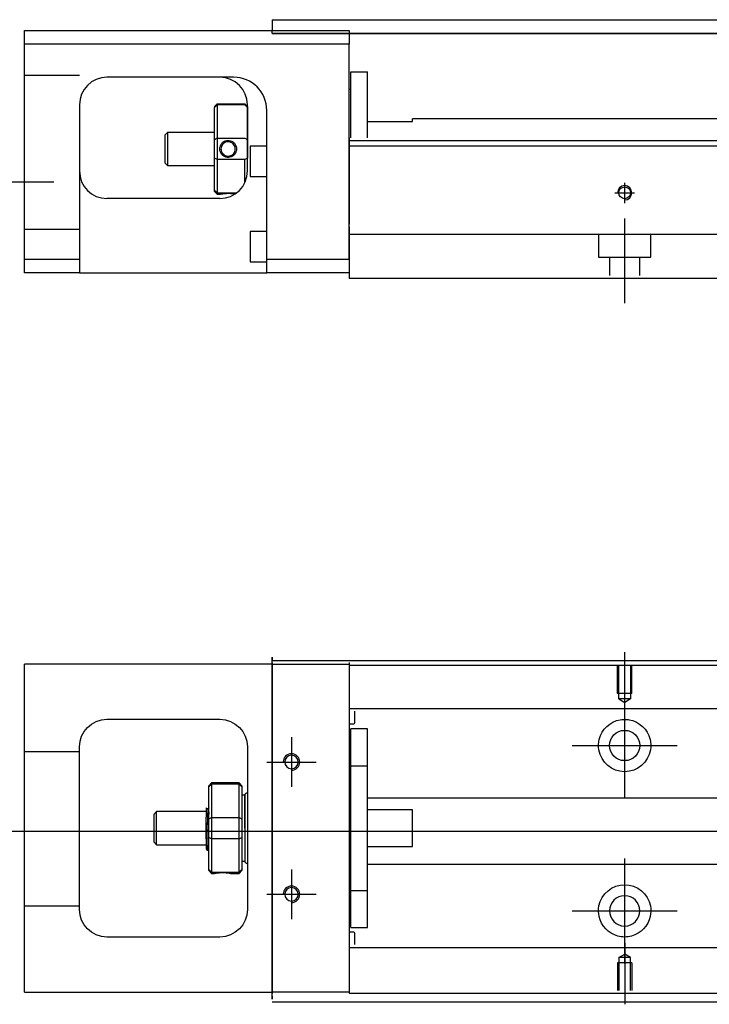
# Model space of a CAD drawing. Header units: millimetres. Extents: x -261 to 3135, y -1525 to 860.
# Tile 3 of 40: x -84 to 41, y -1388 to -1209. Entities that reach past the tile are written whole.
import ezdxf
from ezdxf.lldxf.tags import DXFTag

# ---------------------------------------------------------------- set-up
doc = ezdxf.new("R2010")
doc.units = ezdxf.units.MM
doc.layers.get('0').update_dxf_attribs({"linetype": 'CONTINUOUS'})
doc.styles.add('CHN', font='Microsoft JhengHei.ttf')
doc.styles.add('DIM-7', font='SIMPLEX.shx', dxfattribs={"width": 0.7, "bigfont": 'chineset.shx'})
tags = doc.linetypes.add('DASHED', pattern=[25.72, 12.86, -12.86]).pattern_tags.tags
tags[6:7] = [DXFTag(74, 4), DXFTag(75, 0), DXFTag(340, '0'), DXFTag(46, 0.0), DXFTag(50, 0.0), DXFTag(44, 0.0), DXFTag(45, 0.0)]
tags[4:5] = [DXFTag(74, 4), DXFTag(75, 0), DXFTag(340, '0'), DXFTag(46, 0.0), DXFTag(50, 0.0), DXFTag(44, 0.0), DXFTag(45, 0.0)]
doc.dimstyles.new('CNS', dxfattribs={"dimtxt": 3.5, "dimasz": 2.5, "dimexe": 1, "dimexo": 1, "dimgap": 1, "dimtad": 1, "dimdsep": 46, "dimtxsty": 'DIM-7', "dimcen": 0.09, "dimclrd": 4, "dimclre": 4, "dimclrt": 1, "dimadec": 0, "dimazin": 0, "dimtfac": 1, "dimtmove": 0, "dimatfit": 3, "dimfxl": 1, "dimtvp": 0.971429, "dimtolj": 1, "dimarcsym": 0})

msp = doc.modelspace()

# ---------------------------------------------------------------- linework, layer by layer
at = {"linetype": 'Continuous'}
for p, q in [((-38.53, -1209.03), (59.52, -1209.03)), ((-38.53, -1209.03), (-38.53, -1210.03)), ((-83.53, -1213.49), (-83.53, -1210.99)), ((-83.53, -1210.99), (-24.53, -1210.99)), ((-38.53, -1210.03), (-38.53, -1211.03)), ((-38.53, -1210.98), (-38.53, -1210.99)), ((-38.53, -1211.53), (-38.53, -1211.03)), ((-24.53, -1210.99), (-24.53, -1213.49)), ((59.52, -1211.53), (-38.53, -1211.53)), ((-38.53, -1211.54), (59.52, -1211.54)), ((-24.53, -1213.49), (-83.53, -1213.49)), ((-83.53, -1252.49), (-83.53, -1213.49)), ((-24.53, -1252.49), (-24.53, -1213.49)), ((-45.69, -1219.48), (-68.53, -1219.48)), ((-24.23, -1218.48), (-21.23, -1218.48)), ((-24.23, -1230.44), (-24.23, -1218.48)), ((-24.23, -1218.48), (-21.23, -1218.48)), ((-24.23, -1230.44), (-24.23, -1218.48)), ((-21.23, -1230.44), (-21.23, -1218.48)), ((-21.23, -1230.44), (-21.23, -1218.48)), ((-24.23, -1221.73), (-24.53, -1221.73)), ((-24.23, -1221.73), (-24.53, -1221.73)), ((-73.53, -1224.48), (-73.53, -1252.49)), ((-49.03, -1224.78), (-48.53, -1224.28)), ((-49.03, -1224.78), (-49.03, -1224.97)), ((-49.03, -1230.81), (-49.03, -1224.97)), ((-48.53, -1224.28), (-48.53, -1224.51)), ((-48.53, -1224.28), (-43.53, -1224.28)), ((-48.53, -1224.51), (-48.53, -1230.55)), ((-43.53, -1224.51), (-48.53, -1224.51)), ((-43.03, -1224.78), (-43.53, -1224.28)), ((-43.53, -1224.51), (-43.53, -1224.28)), ((-43.03, -1236.48), (-43.03, -1224.48)), ((-43.03, -1224.78), (-43.03, -1224.97)), ((-43.03, -1224.97), (-43.03, -1230.81)), ((-39.53, -1252.49), (-39.53, -1225.48)), ((46.23, -1227.03), (-13.03, -1227.03)), ((-13.03, -1227.48), (-13.03, -1227.03)), ((-21.23, -1227.48), (-13.03, -1227.48)), ((-57.53, -1229.48), (-58.03, -1229.98)), ((-58.03, -1229.98), (-58.03, -1232.48)), ((-49.03, -1229.48), (-57.53, -1229.48)), ((-57.53, -1229.48), (-57.53, -1235.48)), ((-49.03, -1234.16), (-49.03, -1230.81)), ((-48.53, -1230.55), (-48.53, -1234.41)), ((-48.53, -1230.55), (-43.53, -1230.55)), ((-43.03, -1230.81), (-43.03, -1234.16)), ((-58.03, -1232.48), (-58.03, -1234.98)), ((-39.53, -1231.98), (-42.53, -1231.98)), ((-42.53, -1231.98), (-42.53, -1237.48)), ((79.58, -1230.99), (-24.53, -1230.99)), ((79.33, -1231.99), (-24.53, -1231.99)), ((-49.03, -1240), (-49.03, -1234.16)), ((-58.03, -1234.98), (-57.53, -1235.48)), ((-57.53, -1235.48), (-49.03, -1235.48)), ((-48.53, -1234.41), (-48.53, -1240.45)), ((-43.53, -1234.41), (-48.53, -1234.41)), ((-43.53, -1238.66), (-43.53, -1234.41)), ((-42.53, -1237.48), (-39.53, -1237.48)), ((-48.03, -1241.48), (-68.53, -1241.48)), ((-49.03, -1240.18), (-49.03, -1240)), ((-49.03, -1240.18), (-48.53, -1240.68)), ((-48.53, -1240.45), (-48.53, -1240.68)), ((-48.53, -1240.45), (-44.99, -1240.45)), ((-48.53, -1240.68), (-48.04, -1240.68)), ((-24.53, -1246.64), (-24.53, -1253.44)), ((-39.53, -1247.48), (-42.53, -1247.48)), ((-42.53, -1247.48), (-42.53, -1252.98)), ((-83.53, -1252.49), (-73.53, -1252.49)), ((-83.53, -1254.99), (-83.53, -1252.49)), ((-73.53, -1252.49), (-73.53, -1254.99)), ((-42.53, -1252.98), (-39.53, -1252.98)), ((-39.53, -1254.99), (-39.53, -1252.49)), ((-39.53, -1252.49), (-24.53, -1252.49)), ((-24.53, -1253.44), (-24.53, -1255.99)), ((-73.53, -1254.99), (-83.53, -1254.99)), ((-73.53, -1254.99), (-39.53, -1254.99)), ((-24.53, -1254.99), (-39.53, -1254.99)), ((73.17, -1255.99), (-24.53, -1255.99)), ((-38.53, -1325.72), (-38.53, -1324.72)), ((-38.53, -1325.27), (87.71, -1325.27)), ((-83.53, -1328.47), (-83.53, -1325.97)), ((-38.53, -1325.97), (-83.53, -1325.97)), ((-38.53, -1325.72), (-38.53, -1385.72)), ((-24.53, -1325.67), (-24.53, -1325.97)), ((-24.53, -1325.97), (-24.53, -1328.47)), ((-83.53, -1382.97), (-83.53, -1328.47)), ((-24.53, -1328.47), (-24.53, -1382.97)), ((-68.53, -1335.97), (-48.03, -1335.97)), ((-73.53, -1370.47), (-73.53, -1340.97)), ((-43.03, -1340.97), (-43.03, -1370.47)), ((-49.53, -1347.52), (-50.03, -1348.02)), ((-50.03, -1348.21), (-50.03, -1348.02)), ((-50.03, -1354.05), (-50.03, -1348.21)), ((-44.53, -1347.52), (-49.53, -1347.52)), ((-49.53, -1347.52), (-49.53, -1347.75)), ((-49.53, -1347.75), (-49.53, -1353.79)), ((-44.53, -1347.75), (-49.53, -1347.75)), ((-44.03, -1348.02), (-44.53, -1347.52)), ((-44.53, -1347.75), (-44.53, -1347.52)), ((-44.53, -1353.79), (-44.53, -1347.75)), ((-44.03, -1348.02), (-44.03, -1348.21)), ((-44.03, -1348.21), (-44.03, -1354.05)), ((-43.53, -1349.72), (-44.03, -1349.72)), ((-43.53, -1355.72), (-43.53, -1349.72)), ((-43.53, -1349.82), (-43.53, -1361.62)), ((-50.15, -1352.22), (-50.4, -1352.22)), ((-59.53, -1352.72), (-60.03, -1353.22)), ((-60.03, -1353.22), (-60.03, -1353.22)), ((-60.03, -1353.22), (-60.03, -1358.22)), ((-50.53, -1352.72), (-59.53, -1352.72)), ((-59.53, -1358.72), (-59.53, -1352.72)), ((-50.53, -1357.71), (-50.53, -1353.75)), ((-50.03, -1355.72), (-50.03, -1354.05)), ((-49.53, -1353.79), (-49.53, -1355.72)), ((-49.53, -1353.79), (-44.53, -1353.79)), ((-44.53, -1355.72), (-44.53, -1353.79)), ((-44.03, -1354.05), (-44.03, -1357.4)), ((-50.03, -1357.4), (-50.03, -1355.72)), ((-49.53, -1355.72), (-49.53, -1357.65)), ((-44.53, -1357.65), (-44.53, -1355.72)), ((-43.53, -1355.72), (-43.53, -1361.72)), ((-50.03, -1363.24), (-50.03, -1357.4)), ((-49.53, -1357.65), (-49.53, -1363.69)), ((-44.53, -1357.65), (-49.53, -1357.65)), ((-44.53, -1363.69), (-44.53, -1357.65)), ((-44.03, -1357.4), (-44.03, -1363.24)), ((-60.03, -1358.22), (-59.53, -1358.72)), ((-59.53, -1358.72), (-50.53, -1358.72)), ((-50.36, -1359.72), (-50.2, -1359.72)), ((-44.03, -1361.72), (-43.53, -1361.72)), ((-50.03, -1363.42), (-50.03, -1363.24)), ((-50.03, -1363.42), (-49.53, -1363.92)), ((-49.53, -1363.69), (-49.53, -1363.92)), ((-49.53, -1363.69), (-44.53, -1363.69)), ((-49.53, -1363.92), (-49.04, -1363.92)), ((-46.02, -1363.92), (-44.53, -1363.92)), ((-44.53, -1363.92), (-44.03, -1363.42)), ((-44.53, -1363.92), (-44.53, -1363.69)), ((-44.03, -1363.24), (-44.03, -1363.42)), ((-48.03, -1375.47), (-68.53, -1375.47)), ((-83.53, -1385.47), (-83.53, -1382.97)), ((-24.53, -1382.97), (-24.53, -1385.47)), ((-83.53, -1385.47), (-38.53, -1385.47)), ((-38.53, -1386.72), (-38.53, -1385.72)), ((-24.53, -1385.47), (-24.53, -1385.67)), ((71.82, -1387.27), (-38.53, -1387.27))]:
    msp.add_line(p, q, dxfattribs=at)
at = {"linetype": 'DASHED', "ltscale": 0.3}
for p, q in [((-73.53, -1219.13), (-83.53, -1219.13)), ((-73.53, -1247.13), (-83.53, -1247.13)), ((475.47, -1247.99), (-24.53, -1247.99)), ((20.72, -1247.99), (20.72, -1252.14)), ((30.22, -1252.14), (30.22, -1247.99)), ((20.72, -1252.14), (30.22, -1252.14)), ((22.72, -1252.14), (22.72, -1255.44)), ((28.22, -1255.44), (28.22, -1252.14)), ((-38.53, -1325.97), (-24.53, -1325.97)), ((87.47, -1326.23), (-24.53, -1326.23)), ((575.47, -1334.05), (-24.53, -1334.05)), ((-24.53, -1334.5), (-24.53, -1336.04)), ((-24.53, -1336.04), (-24.53, -1339.6)), ((-23.53, -1336.59), (-23.53, -1334.5)), ((-24.53, -1336.79), (-23.73, -1336.79)), ((-21.23, -1337.72), (-24.23, -1337.72)), ((-21.23, -1337.72), (-24.23, -1337.72)), ((-24.23, -1344.41), (-24.23, -1337.72)), ((-24.23, -1344.41), (-24.23, -1337.72)), ((-21.23, -1344.41), (-21.23, -1337.72)), ((-21.23, -1344.41), (-21.23, -1337.72)), ((-24.53, -1339.6), (-24.53, -1341.52)), ((-24.53, -1341.52), (-24.53, -1369.83)), ((-73.53, -1341.86), (-83.53, -1341.86)), ((-24.23, -1344.97), (-24.53, -1344.97)), ((-24.23, -1344.97), (-24.53, -1344.97)), ((-24.23, -1367.04), (-24.23, -1344.41)), ((-24.23, -1344.41), (-21.23, -1344.41)), ((-24.23, -1367.04), (-24.23, -1344.41)), ((-21.23, -1367.04), (-21.23, -1344.41)), ((-21.23, -1367.04), (-21.23, -1344.41)), ((575.47, -1350.27), (-21.23, -1350.27)), ((-13.03, -1352.41), (-21.23, -1352.41)), ((-13.03, -1359.04), (-13.03, -1352.41)), ((-21.23, -1359.04), (-13.03, -1359.04)), ((-21.23, -1362.27), (575.47, -1362.27)), ((-24.53, -1366.47), (-24.23, -1366.47)), ((-24.53, -1366.47), (-24.23, -1366.47)), ((-24.23, -1367.04), (-21.23, -1367.04)), ((-24.23, -1373.72), (-24.23, -1367.04)), ((-24.23, -1373.72), (-24.23, -1367.04)), ((-21.23, -1373.72), (-21.23, -1367.04)), ((-21.23, -1373.72), (-21.23, -1367.04)), ((-73.53, -1369.86), (-83.53, -1369.86)), ((-24.53, -1369.83), (-24.53, -1371.75)), ((-24.53, -1371.75), (-24.53, -1375.31)), ((-24.23, -1373.72), (-21.23, -1373.72)), ((-24.23, -1373.72), (-21.23, -1373.72)), ((-23.73, -1374.56), (-24.53, -1374.56)), ((-24.53, -1375.31), (-24.53, -1376.85)), ((-23.53, -1376.85), (-23.53, -1374.76)), ((-24.53, -1376.85), (-24.53, -1377.85)), ((575.47, -1377.4), (-24.53, -1377.4)), ((24.39, -1379.17), (25.47, -1378.55)), ((26.54, -1379.17), (25.47, -1378.55)), ((26.77, -1380.17), (24.17, -1380.17)), ((24.17, -1380.17), (24.17, -1385.17)), ((24.39, -1379.17), (24.39, -1385.17)), ((26.54, -1379.17), (24.39, -1379.17)), ((26.54, -1385.17), (26.54, -1379.17)), ((26.77, -1380.17), (26.77, -1385.17)), ((-24.53, -1385.47), (-38.53, -1385.47)), ((575.47, -1385.73), (-24.53, -1385.73))]:
    msp.add_line(p, q, dxfattribs=at)
at = {"linetype": 'DASHED'}
for p, q in [((-45.53, -1219.48), (-45.69, -1219.48)), ((-24.53, -1230.44), (-24.53, -1231.44)), ((-24.53, -1231.44), (-24.53, -1246.14)), ((-24.53, -1252.49), (-24.53, -1255.99)), ((-38.53, -1324.72), (-38.53, -1325.22)), ((-38.53, -1329.29), (-38.53, -1325.22)), ((-24.53, -1325.97), (-24.53, -1326.17)), ((-24.53, -1326.17), (-24.53, -1327.17)), ((-24.53, -1327.17), (-24.53, -1333.5)), ((-38.53, -1339.29), (-38.53, -1329.29)), ((-24.53, -1333.5), (-24.53, -1334.5)), ((-38.53, -1347.29), (-38.53, -1339.29)), ((-38.53, -1363.29), (-38.53, -1347.29)), ((-50.4, -1352.22), (-50.41, -1352.22)), ((-38.53, -1371.29), (-38.53, -1363.29)), ((-38.53, -1381.29), (-38.53, -1371.29)), ((-24.53, -1377.85), (-24.53, -1384.17)), ((-38.53, -1386.22), (-38.53, -1381.29)), ((-24.53, -1384.17), (-24.53, -1385.17)), ((-38.53, -1386.22), (-38.53, -1386.72)), ((-24.53, -1385.17), (-24.53, -1385.47))]:
    msp.add_line(p, q, dxfattribs=at)
at = {"ltscale": 0.5}
for p, q in [((25.47, -1242.3), (25.47, -1238.64)), ((23.67, -1240.44), (27.27, -1240.44)), ((25.47, -1260.44), (25.47, -1245.08))]:
    msp.add_line(p, q, dxfattribs=at)
for p, q in [((25.47, -1334.89), (25.47, -1323.77)), ((25.47, -1350.25), (25.47, -1331.2)), ((-35.03, -1339.22), (-35.03, -1348.22)), ((15.94, -1340.72), (34.99, -1340.72)), ((-39.53, -1343.72), (-30.53, -1343.72)), ((-88.53, -1356.27), (79.77, -1356.27)), ((25.47, -1380.25), (25.47, -1361.2)), ((-35.03, -1363.22), (-35.03, -1372.22)), ((-39.53, -1367.72), (-30.53, -1367.72)), ((15.94, -1370.72), (34.99, -1370.72)), ((25.47, -1376.55), (25.47, -1387.67))]:
    msp.add_line(p, q)
at = {"linetype": 'DASHED', "ltscale": 0.1}
for p, q in [((24.17, -1331.27), (24.17, -1326.27)), ((24.39, -1332.27), (24.39, -1326.27)), ((26.54, -1326.27), (26.54, -1332.27)), ((26.77, -1331.27), (26.77, -1326.27)), ((26.77, -1331.27), (24.17, -1331.27)), ((26.54, -1332.27), (24.39, -1332.27)), ((24.39, -1332.27), (25.47, -1332.89)), ((26.54, -1332.27), (25.47, -1332.89))]:
    msp.add_line(p, q, dxfattribs=at)
at = {"linetype": 'Continuous'}
for centre, radius in [((25.47, -1240.44), 1.07), ((25.47, -1340.72), 2.75)]:
    msp.add_circle(centre, radius, dxfattribs=at)
at = {"linetype": 'Continuous', "extrusion": (0, 0, -1)}
for centre, radius in [((35.03, -1343.72), 1.22), ((35.03, -1367.72), 1.22), ((-25.47, -1370.72), 2.75)]:
    msp.add_circle(centre, radius, dxfattribs=at)
at = {"linetype": 'Continuous'}
for centre, radius, start, end in [((-68.53, -1224.48), 5, 90, 180), ((-48.03, -1224.48), 5, 0, 90), ((-68.53, -1236.48), 5, 180, 270), ((-48.03, -1236.48), 5, 270, 0), ((-43.03, -1349.82), 0.5, 90, 180), ((-43.03, -1361.62), 0.5, 180, 270)]:
    msp.add_arc(centre, radius, start, end, dxfattribs=at)
at = {"linetype": 'DASHED'}
msp.add_arc((-45.53, -1225.48), 6, 0, 90, dxfattribs=at)
for centre, radius in [((25.47, -1240.44), 1.3), ((-35.03, -1343.72), 1.5), ((-35.03, -1367.72), 1.5)]:
    msp.add_arc(centre, radius, 270, 180)
at = {"linetype": 'Continuous', "extrusion": (0, 0, -1)}
for centre, radius, start, end in [((68.53, -1340.97), 5, 0, 90), ((48.03, -1340.97), 5, 90, 180), ((-25.47, -1340.72), 4.75, 13.6191, 80.1049), ((-25.47, -1340.72), 4.75, 99.8951, 166.3809), ((-25.47, -1340.72), 4.75, 189.6765, 350.3235), ((-25.47, -1370.72), 4.75, 10.8558, 169.1442), ((68.53, -1370.47), 5, 270, 0), ((48.03, -1370.47), 5, 180, 270), ((-25.47, -1370.72), 4.75, 285.2319, 347.572), ((-25.47, -1370.72), 4.75, 192.428, 254.7681)]:
    msp.add_arc(centre, radius, start, end, dxfattribs=at)
at = {"linetype": 'DASHED', "ltscale": 0.3}
for centre, start, end in [((-23.73, -1336.59), 270, 0), ((-23.73, -1374.76), 0, 90)]:
    msp.add_arc(centre, 0.2, start, end, dxfattribs=at)
at = {"linetype": 'Continuous'}
msp.add_ellipse((-45.53, -1225.48), major_axis=(4.24, 4.24), ratio=1, start_param=5.497787, end_param=7.068583, dxfattribs=at)
for points, degree in [([(-45.53, -1219.48), (-45.58, -1219.48), (-45.63, -1219.48), (-45.69, -1219.48)], 3), ([(-48.53, -1224.51), (-48.7, -1224.67), (-48.86, -1224.82), (-49.03, -1224.97)], 3), ([(-43.53, -1224.51), (-43.36, -1224.67), (-43.2, -1224.82), (-43.03, -1224.97)], 3), ([(-48.53, -1230.55), (-48.7, -1230.64), (-48.86, -1230.72), (-49.03, -1230.81)], 3), ([(-43.53, -1230.55), (-43.36, -1230.64), (-43.2, -1230.72), (-43.03, -1230.81)], 3), ([(-48.53, -1234.41), (-48.7, -1234.33), (-48.86, -1234.24), (-49.03, -1234.16)], 3), ([(-43.03, -1234.16), (-43.2, -1234.24), (-43.36, -1234.33), (-43.53, -1234.41)], 3), ([(-48.53, -1240.45), (-48.7, -1240.3), (-48.86, -1240.15), (-49.03, -1240)], 3), ([(20.79, -1341.52), (20.68, -1340.86), (20.71, -1340.2), (20.85, -1339.6)], 3), ([(30.09, -1339.6), (30.23, -1340.2), (30.26, -1340.87), (30.15, -1341.52)], 3), ([(-50.03, -1348.21), (-49.86, -1348.06), (-49.7, -1347.9), (-49.53, -1347.75)], 3), ([(-44.53, -1347.75), (-44.36, -1347.9), (-44.2, -1348.06), (-44.03, -1348.21)], 3), ([(-50.39, -1352.24), (-50.51, -1352.03)], 1), ([(-50.03, -1352), (-50.09, -1352.11), (-50.16, -1352.22)], 2), ([(-50.03, -1354.05), (-49.86, -1353.96), (-49.7, -1353.88), (-49.53, -1353.79)], 3), ([(-44.53, -1353.79), (-44.36, -1353.88), (-44.2, -1353.96), (-44.03, -1354.05)], 3), ([(-49.53, -1357.65), (-49.7, -1357.57), (-49.86, -1357.48), (-50.03, -1357.4)], 3), ([(-44.53, -1357.65), (-44.36, -1357.57), (-44.2, -1357.48), (-44.03, -1357.4)], 3), ([(-50.54, -1359.42), (-50.46, -1359.57), (-50.37, -1359.72)], 2), ([(-50.19, -1359.72), (-50.11, -1359.58), (-50.03, -1359.45)], 2), ([(-49.53, -1363.69), (-49.7, -1363.54), (-49.86, -1363.39), (-50.03, -1363.24)], 3), ([(-44.53, -1363.69), (-44.36, -1363.54), (-44.2, -1363.39), (-44.03, -1363.24)], 3), ([(20.83, -1371.75), (20.7, -1371.15), (20.68, -1370.48), (20.8, -1369.83)], 3), ([(30.13, -1369.83), (30.26, -1370.48), (30.24, -1371.15), (30.11, -1371.75)], 3)]:
    msp.add_open_spline(points, degree=degree, dxfattribs=at)
for points, knots in [([(-48.04, -1232.48), (-48.04, -1232.31), (-48.01, -1232.13), (-47.89, -1231.8), (-47.81, -1231.64), (-47.59, -1231.37), (-47.46, -1231.24), (-47.16, -1231.06), (-47, -1231), (-46.67, -1230.93), (-46.5, -1230.92), (-46.17, -1230.97), (-46.02, -1231.01), (-45.73, -1231.16), (-45.59, -1231.25), (-45.36, -1231.49), (-45.26, -1231.63), (-45.11, -1231.94), (-45.06, -1232.11), (-45.03, -1232.35), (-45.02, -1232.42), (-45.02, -1232.48)], [0, 0, 0, 0, 0.109357, 0.109357, 0.21915, 0.21915, 0.330451, 0.330451, 0.436162, 0.436162, 0.542186, 0.542186, 0.640015, 0.640015, 0.743853, 0.743853, 0.849113, 0.849113, 0.958413, 0.958413, 1, 1, 1, 1]), ([(-45.02, -1232.48), (-45.02, -1232.66), (-45.05, -1232.84), (-45.17, -1233.17), (-45.25, -1233.33), (-45.47, -1233.6), (-45.61, -1233.73), (-45.9, -1233.91), (-46.06, -1233.97), (-46.39, -1234.04), (-46.57, -1234.05), (-46.89, -1234), (-47.04, -1233.95), (-47.33, -1233.81), (-47.47, -1233.71), (-47.7, -1233.48), (-47.8, -1233.34), (-47.95, -1233.03), (-48, -1232.86), (-48.03, -1232.62), (-48.04, -1232.55), (-48.04, -1232.48)], [0, 0, 0, 0, 0.109681, 0.109681, 0.219848, 0.219848, 0.331471, 0.331471, 0.436803, 0.436803, 0.542595, 0.542595, 0.640477, 0.640477, 0.744315, 0.744315, 0.8492, 0.8492, 0.95844, 0.95844, 1, 1, 1, 1]), ([(-45.23, -1232.48), (-45.23, -1232.36), (-45.25, -1232.24), (-45.32, -1231.98), (-45.39, -1231.85), (-45.55, -1231.62), (-45.65, -1231.51), (-45.89, -1231.34), (-46.03, -1231.28), (-46.31, -1231.2), (-46.46, -1231.18), (-46.74, -1231.19), (-46.89, -1231.23), (-47.15, -1231.33), (-47.27, -1231.41), (-47.49, -1231.6), (-47.59, -1231.71), (-47.73, -1231.97), (-47.78, -1232.11), (-47.82, -1232.33), (-47.83, -1232.41), (-47.83, -1232.48)], [0, 0, 0, 0, 0.090081, 0.090081, 0.195216, 0.195216, 0.30186, 0.30186, 0.410211, 0.410211, 0.517617, 0.517617, 0.621981, 0.621981, 0.727419, 0.727419, 0.835017, 0.835017, 0.943332, 0.943332, 1, 1, 1, 1]), ([(-47.83, -1232.48), (-47.83, -1232.61), (-47.81, -1232.73), (-47.74, -1232.99), (-47.67, -1233.12), (-47.51, -1233.35), (-47.41, -1233.46), (-47.17, -1233.63), (-47.03, -1233.69), (-46.75, -1233.77), (-46.61, -1233.79), (-46.32, -1233.77), (-46.18, -1233.74), (-45.91, -1233.64), (-45.79, -1233.56), (-45.57, -1233.37), (-45.47, -1233.26), (-45.33, -1233), (-45.28, -1232.86), (-45.24, -1232.64), (-45.23, -1232.56), (-45.23, -1232.48)], [0, 0, 0, 0, 0.090082, 0.090082, 0.19511, 0.19511, 0.301651, 0.301651, 0.410013, 0.410013, 0.517402, 0.517402, 0.621792, 0.621792, 0.727238, 0.727238, 0.834796, 0.834796, 0.943135, 0.943135, 1, 1, 1, 1]), ([(-48.04, -1240.68), (-48.04, -1240.68), (-48.01, -1240.68), (-47.89, -1240.66), (-47.81, -1240.64), (-47.59, -1240.61), (-47.45, -1240.59), (-47.16, -1240.56), (-47, -1240.55), (-46.67, -1240.53), (-46.49, -1240.53), (-46.17, -1240.54), (-46.02, -1240.55), (-45.73, -1240.58), (-45.59, -1240.59), (-45.39, -1240.62), (-45.32, -1240.63), (-45.25, -1240.64)], [0, 0, 0, 0, 0.1096809, 0.1096809, 0.2198481, 0.2198481, 0.3314707, 0.3314707, 0.4368026, 0.4368026, 0.542595, 0.542595, 0.6404774, 0.6404774, 0.7443154, 0.7443154, 0.8201607, 0.8201607, 0.8201607, 0.8201607]), ([(24.65, -1336.04), (25.07, -1335.97), (25.5, -1335.95), (26.04, -1336.01), (26.16, -1336.02), (26.29, -1336.04)], [0, 0, 0, 0, 0.772987, 0.772987, 1, 1, 1, 1]), ([(-50.53, -1352.01), (-50.53, -1352.04), (-50.53, -1352.14), (-50.53, -1352.45), (-50.53, -1352.69), (-50.53, -1353.2), (-50.53, -1353.47), (-50.53, -1353.75)], [0, 0, 0, 0, 0.341605, 0.341605, 0.709042, 0.709042, 1, 1, 1, 1]), ([(-50.03, -1358.24), (-50.05, -1357.97), (-50.07, -1357.66), (-50.1, -1356.97), (-50.12, -1356.59), (-50.15, -1355.81), (-50.17, -1355.41), (-50.21, -1354.64), (-50.23, -1354.26), (-50.26, -1353.59), (-50.28, -1353.28), (-50.32, -1352.78), (-50.34, -1352.58), (-50.37, -1352.33), (-50.38, -1352.26), (-50.4, -1352.23)], [0, 0, 0, 0, 0.142488, 0.142488, 0.289539, 0.289539, 0.436554, 0.436554, 0.583581, 0.583581, 0.730615, 0.730615, 0.877631, 0.877631, 1, 1, 1, 1]), ([(-50.15, -1352.22), (-50.14, -1352.22), (-50.12, -1352.28), (-50.09, -1352.49), (-50.07, -1352.67), (-50.04, -1353), (-50.04, -1353.09), (-50.03, -1353.2)], [0, 0, 0, 0, 0.388824, 0.388824, 0.829994, 0.829994, 1, 1, 1, 1]), ([(-50.2, -1359.72), (-50.2, -1359.72), (-50.21, -1359.71), (-50.24, -1359.63), (-50.26, -1359.5), (-50.29, -1359.1), (-50.31, -1358.82), (-50.34, -1358.18), (-50.36, -1357.8), (-50.4, -1356.98), (-50.41, -1356.54), (-50.45, -1355.65), (-50.47, -1355.19), (-50.5, -1354.4), (-50.52, -1354.06), (-50.53, -1353.75)], [0, 0, 0, 0, 0.062674, 0.062674, 0.22432, 0.22432, 0.386002, 0.386002, 0.547651, 0.547651, 0.70934, 0.70934, 0.870988, 0.870988, 1, 1, 1, 1]), ([(-50.53, -1357.71), (-50.53, -1358.07), (-50.53, -1358.41), (-50.53, -1358.93), (-50.53, -1359.14), (-50.53, -1359.38), (-50.53, -1359.44), (-50.53, -1359.45)], [0, 0, 0, 0, 0.355488, 0.355488, 0.70353, 0.70353, 1, 1, 1, 1]), ([(-50.53, -1357.71), (-50.51, -1358.09), (-50.5, -1358.45), (-50.46, -1359.04), (-50.44, -1359.28), (-50.4, -1359.61), (-50.39, -1359.7), (-50.37, -1359.72), (-50.37, -1359.72), (-50.36, -1359.72)], [0, 0, 0, 0, 0.320659, 0.320659, 0.641321, 0.641321, 0.962057, 0.962057, 1, 1, 1, 1]), ([(-49.04, -1363.92), (-49.04, -1363.92), (-49.01, -1363.92), (-48.89, -1363.9), (-48.81, -1363.88), (-48.59, -1363.85), (-48.46, -1363.83), (-48.16, -1363.8), (-48, -1363.79), (-47.67, -1363.77), (-47.5, -1363.77), (-47.17, -1363.78), (-47.02, -1363.79), (-46.73, -1363.81), (-46.59, -1363.83), (-46.36, -1363.86), (-46.26, -1363.88), (-46.11, -1363.91), (-46.06, -1363.92), (-46.03, -1363.92), (-46.02, -1363.92), (-46.02, -1363.92)], [0, 0, 0, 0, 0.109357, 0.109357, 0.21915, 0.21915, 0.330451, 0.330451, 0.436162, 0.436162, 0.542186, 0.542186, 0.640015, 0.640015, 0.743853, 0.743853, 0.849113, 0.849113, 0.958413, 0.958413, 1, 1, 1, 1]), ([(26.72, -1375.31), (26.31, -1375.42), (25.89, -1375.47), (25.05, -1375.47), (24.62, -1375.42), (24.22, -1375.31)], [0, 0, 0, 0, 0.500461, 0.500461, 1, 1, 1, 1])]:
    msp.add_open_spline(points, degree=3, knots=knots, dxfattribs=at)
at = {"linetype": 'DASHED'}
for points, degree in [([(-50.16, -1352.22), (-50.16, -1352.23), (-50.17, -1352.23)], 2), ([(-49.03, -1363.92), (-49.02, -1363.91)], 1)]:
    msp.add_open_spline(points, degree=degree, dxfattribs=at)

# ---------------------------------------------------------------- leaders
msp.add_leader([(-89.8, -1238.47), (-78.16, -1238.47)], dimstyle='CNS', override={"dimtxt": 7.5, "dimgap": 1, "dimtad": 1, "dimtxsty": 'CHN'})

doc.saveas('drawing.dxf')
